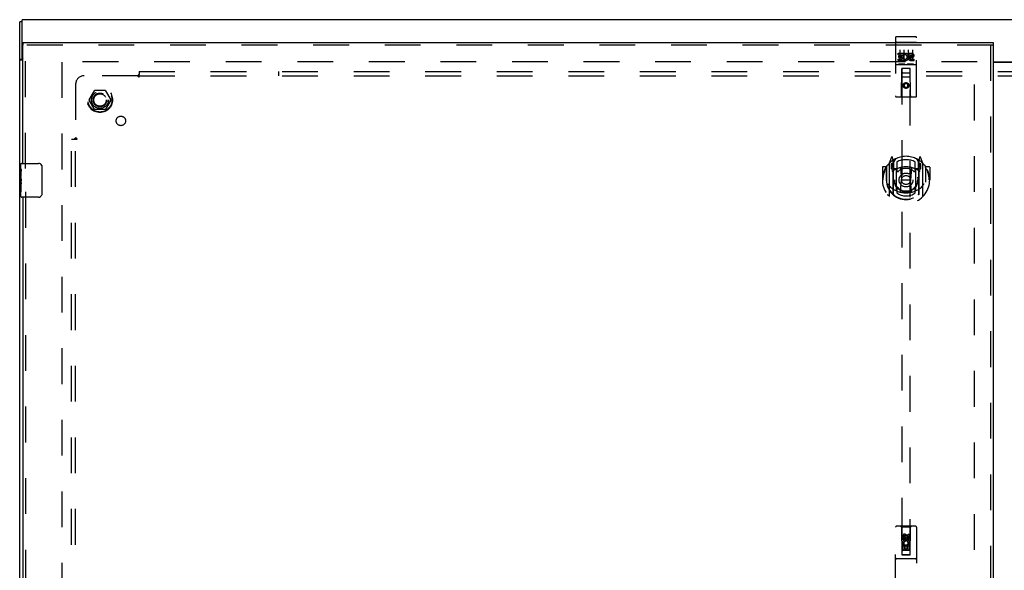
# Model space of a CAD drawing. Header units: inches. Extents: x 0 to 192, y 0 to 125.
# Tile 9 of 21: x 29 to 58, y 60 to 76. Entities that reach past the tile are written whole.
import ezdxf

# ---------------------------------------------------------------- set-up
doc = ezdxf.new("R2010")
doc.units = ezdxf.units.IN
doc.header["$LTSCALE"] = 10.584906
doc.header["$MEASUREMENT"] = 0
doc.linetypes.add('HIDDEN', pattern=[0.2, 0.1, -0.1])
doc.layers.get('0').update_dxf_attribs({"linetype": 'CONTINUOUS'})
for name, color, linetype in [('DEFAULT_2', 8, 'HIDDEN'), ('DOOR_ASSEMBLY_LEFT', 7, 'CONTINUOUS'), ('SUBPANEL', 7, 'CONTINUOUS')]:
    doc.layers.add(name, color=color, linetype=linetype)

msp = doc.modelspace()

# ---------------------------------------------------------------- linework, layer by layer
at = {"color": 3, "linetype": 'Continuous'}
for p, q in [((28.554, 40.362), (28.554, 76.236)), ((28.629, 75.184), (28.629, 76.299)), ((88.479, 76.299), (28.629, 76.299)), ((28.649, 75.097), (28.585, 75.097)), ((57.349, 75.049), (59.76, 75.049)), ((59.76, 75.034), (57.349, 75.034))]:
    msp.add_line(p, q, dxfattribs=at)
at = {"color": 7, "linetype": 'Continuous'}
for p, q in [((28.629, 76.236), (28.554, 76.236)), ((28.629, 75.122), (28.629, 75.184)), ((28.629, 75.122), (28.554, 75.122))]:
    msp.add_line(p, q, dxfattribs=at)
at = {"color": 3, "linetype": 'Continuous'}
msp.add_lwpolyline([(28.585, 75.097), (28.583, 75.098), (28.582, 75.1), (28.58, 75.101), (28.578, 75.102), (28.575, 75.104), (28.573, 75.105), (28.571, 75.106), (28.568, 75.107), (28.566, 75.109), (28.564, 75.11), (28.562, 75.111), (28.561, 75.112), (28.559, 75.114), (28.557, 75.115), (28.556, 75.116), (28.555, 75.118), (28.555, 75.119), (28.554, 75.12), (28.554, 75.121), (28.554, 75.122)], dxfattribs=at)
at = {"color": 7, "linetype": 'Continuous'}
for points in [[(28.634, 75.113), (28.633, 75.114), (28.632, 75.115), (28.631, 75.117), (28.63, 75.118), (28.63, 75.119), (28.63, 75.12), (28.629, 75.121), (28.629, 75.122)], [(28.64, 75.097), (28.641, 75.098), (28.641, 75.099), (28.641, 75.1), (28.641, 75.101), (28.641, 75.102), (28.64, 75.104), (28.64, 75.105), (28.639, 75.106), (28.638, 75.108), (28.638, 75.109), (28.637, 75.11), (28.636, 75.111), (28.634, 75.113)]]:
    msp.add_lwpolyline(points, dxfattribs=at)
at = {"color": 3, "linetype": 'Continuous'}
msp.add_arc((28.689, 75.184), 0.06, 180, 227.5001, dxfattribs=at)
at = {"layer": 'DEFAULT_2', "color": 8, "linetype": 'HIDDEN'}
for p, q in [((56.879, 75.049), (29.729, 75.049)), ((29.804, 75.047), (29.804, 41.551)), ((56.804, 41.564), (56.804, 75.034)), ((30.612, 73.929), (30.766, 74.197)), ((31.084, 74.202), (30.775, 74.202)), ((31.092, 74.197), (31.247, 73.929)), ((30.766, 73.652), (30.612, 73.919)), ((31.247, 73.919), (31.092, 73.652)), ((31.084, 73.647), (30.775, 73.647))]:
    msp.add_line(p, q, dxfattribs=at)
for radius in [0.372, 0.356, 0.204, 0.183]:
    msp.add_circle((30.929, 73.924), radius, dxfattribs=at)
for centre, start, end in [((30.775, 74.192), 90.0113, 149.988), ((31.084, 74.192), 30.0108, 89.9876), ((30.62, 73.924), 150.0117, 209.9873), ((31.238, 73.924), 330.0117, 29.9873), ((30.775, 73.657), 210.0108, 269.9876), ((31.084, 73.657), 270.0113, 329.988)]:
    msp.add_arc(centre, 0.01, start, end, dxfattribs=at)
at = {"layer": 'DOOR_ASSEMBLY_LEFT', "color": 8, "linetype": 'HIDDEN'}
for p, q in [((54.461, 75.767), (54.461, 74.042)), ((54.491, 75.797), (55.056, 75.797)), ((55.086, 74.042), (55.086, 75.767)), ((57.349, 75.549), (28.649, 75.549)), ((28.724, 71.894), (28.724, 75.549)), ((54.478, 75.638), (54.477, 75.638)), ((54.479, 75.638), (54.478, 75.638)), ((54.479, 75.638), (54.479, 75.638)), ((54.48, 75.638), (54.479, 75.638)), ((54.481, 75.638), (54.48, 75.638)), ((54.482, 75.638), (54.481, 75.638)), ((54.483, 75.638), (54.482, 75.638)), ((54.483, 75.638), (54.483, 75.638)), ((54.484, 75.638), (54.483, 75.638)), ((54.485, 75.638), (54.484, 75.638)), ((54.486, 75.638), (54.485, 75.638)), ((54.487, 75.638), (54.486, 75.638)), ((54.488, 75.639), (54.487, 75.638)), ((54.487, 75.638), (54.487, 75.638)), ((54.489, 75.639), (54.488, 75.639)), ((54.49, 75.639), (54.489, 75.639)), ((54.491, 75.639), (54.49, 75.639)), ((54.491, 75.639), (55.056, 75.639)), ((55.056, 75.639), (55.057, 75.639)), ((55.057, 75.639), (55.058, 75.639)), ((55.058, 75.639), (55.059, 75.639)), ((55.059, 75.639), (55.06, 75.638)), ((55.06, 75.638), (55.06, 75.638)), ((55.06, 75.638), (55.061, 75.638)), ((55.061, 75.638), (55.062, 75.638)), ((55.062, 75.638), (55.063, 75.638)), ((55.063, 75.638), (55.064, 75.638)), ((55.064, 75.638), (55.065, 75.638)), ((55.065, 75.638), (55.065, 75.638)), ((55.065, 75.638), (55.066, 75.638)), ((55.066, 75.638), (55.067, 75.638)), ((55.067, 75.638), (55.068, 75.638)), ((55.068, 75.638), (55.068, 75.638)), ((55.068, 75.638), (55.069, 75.638)), ((57.274, 75.549), (57.274, 41.049)), ((54.542, 75.261), (54.542, 75.304)), ((54.542, 75.304), (54.698, 75.304)), ((54.542, 75.261), (54.655, 75.261)), ((54.563, 75.176), (54.563, 75.219)), ((54.563, 75.219), (54.655, 75.219)), ((54.563, 75.176), (54.655, 75.176)), ((54.586, 75.405), (54.586, 75.099)), ((54.655, 75.219), (54.655, 75.261)), ((54.655, 75.133), (54.655, 75.176)), ((54.698, 75.126), (54.698, 75.304)), ((54.722, 75.256), (54.705, 75.295)), ((54.711, 75.405), (54.711, 75.099)), ((54.836, 75.405), (54.836, 75.099)), ((54.854, 75.261), (54.854, 75.304)), ((54.854, 75.304), (54.947, 75.304)), ((54.854, 75.261), (54.947, 75.261)), ((54.914, 75.176), (54.961, 75.176)), ((54.918, 75.217), (54.947, 75.217)), ((54.961, 75.405), (54.961, 75.099)), ((54.491, 74.969), (55.056, 74.969)), ((54.542, 75.091), (54.542, 75.133)), ((54.542, 75.133), (54.655, 75.133)), ((54.542, 75.091), (54.698, 75.091)), ((54.735, 74.985), (54.563, 74.985)), ((54.698, 75.126), (54.711, 75.145)), ((54.698, 75.091), (54.698, 75.103)), ((54.702, 75.101), (54.698, 75.103)), ((54.985, 74.985), (54.813, 74.985)), ((54.918, 75.133), (55.011, 75.133)), ((54.918, 75.091), (55.011, 75.091)), ((55.011, 75.091), (55.011, 75.133)), ((54.644, 74.042), (54.647, 74.852)), ((54.901, 74.602), (54.646, 74.602)), ((54.649, 74.852), (54.647, 74.852)), ((54.649, 74.852), (54.649, 60.468)), ((54.899, 74.852), (54.649, 74.852)), ((54.689, 74.727), (54.859, 74.727)), ((54.899, 60.468), (54.899, 74.852)), ((54.9, 74.852), (54.899, 74.852)), ((54.904, 74.042), (54.9, 74.852)), ((54.774, 74.423), (54.711, 74.387)), ((54.711, 74.387), (54.711, 74.315)), ((54.711, 74.387), (54.721, 74.382)), ((54.711, 74.315), (54.721, 74.321)), ((54.711, 74.315), (54.774, 74.279)), ((54.774, 74.412), (54.721, 74.382)), ((54.721, 74.382), (54.721, 74.321)), ((54.721, 74.321), (54.774, 74.291)), ((54.774, 74.423), (54.774, 74.412)), ((54.836, 74.387), (54.774, 74.423)), ((54.826, 74.382), (54.774, 74.412)), ((54.774, 74.291), (54.826, 74.321)), ((54.774, 74.279), (54.836, 74.315)), ((54.774, 74.279), (54.774, 74.291)), ((54.836, 74.387), (54.826, 74.382)), ((54.826, 74.321), (54.826, 74.382)), ((54.836, 74.315), (54.826, 74.321)), ((54.836, 74.315), (54.836, 74.387)), ((55.056, 74.012), (54.491, 74.012)), ((54.191, 71.947), (54.089, 71.947)), ((54.191, 71.947), (54.191, 71.559)), ((54.199, 71.932), (54.191, 71.947)), ((54.199, 71.949), (54.199, 71.492)), ((54.274, 72.042), (54.274, 71.075)), ((54.348, 72.228), (54.278, 72.053)), ((54.331, 72.038), (54.331, 71.888)), ((54.391, 72.038), (54.331, 72.038)), ((54.34, 72.01), (54.369, 71.964)), ((54.399, 72.018), (54.344, 72.018)), ((54.37, 72.129), (54.37, 72.128)), ((54.37, 72.128), (54.37, 72.128)), ((54.37, 72.128), (54.37, 72.128)), ((54.391, 72.145), (54.377, 72.225)), ((54.391, 71.129), (54.391, 72.145)), ((54.399, 72.078), (54.469, 72.187)), ((54.399, 71.133), (54.399, 72.137)), ((54.401, 72.112), (54.401, 71.905)), ((54.499, 72.09), (54.499, 71.837)), ((55.049, 71.837), (55.049, 72.09)), ((55.079, 72.187), (55.149, 72.078)), ((55.146, 71.905), (55.146, 72.112)), ((55.149, 71.133), (55.149, 72.137)), ((55.204, 72.018), (55.149, 72.018)), ((55.17, 72.225), (55.156, 72.145)), ((55.156, 72.145), (55.156, 71.129)), ((55.216, 72.038), (55.156, 72.038)), ((55.178, 72.128), (55.173, 72.131)), ((55.178, 71.964), (55.208, 72.01)), ((55.269, 72.053), (55.199, 72.228)), ((55.216, 71.888), (55.216, 72.038)), ((55.274, 71.075), (55.274, 72.042)), ((55.356, 71.947), (55.348, 71.932)), ((55.349, 71.949), (55.349, 71.492)), ((55.356, 71.559), (55.356, 71.947)), ((55.459, 71.947), (55.356, 71.947)), ((54.074, 71.932), (54.074, 71.559)), ((54.331, 71.888), (54.391, 71.888)), ((54.491, 71.887), (54.419, 71.887)), ((54.421, 71.885), (54.487, 71.885)), ((54.491, 71.245), (54.491, 71.877)), ((54.611, 71.903), (54.641, 71.559)), ((54.937, 71.903), (54.906, 71.559)), ((55.129, 71.887), (55.056, 71.887)), ((55.056, 71.877), (55.056, 71.245)), ((55.06, 71.885), (55.126, 71.885)), ((55.156, 71.888), (55.216, 71.888)), ((55.474, 71.932), (55.474, 71.559)), ((54.074, 71.559), (54.089, 71.559)), ((54.191, 71.559), (54.206, 71.559)), ((54.199, 71.492), (54.199, 71.489)), ((54.611, 71.219), (54.641, 71.559)), ((54.641, 71.559), (54.906, 71.559)), ((54.936, 71.219), (54.906, 71.559)), ((55.356, 71.559), (55.341, 71.559)), ((55.349, 71.492), (55.349, 71.489)), ((55.459, 71.559), (55.474, 71.559)), ((28.724, 71.204), (28.724, 45.394)), ((54.499, 71.276), (54.499, 71.173)), ((55.049, 71.173), (55.049, 71.276)), ((54.461, 59.424), (54.461, 61.282)), ((55.056, 61.312), (54.491, 61.312)), ((54.644, 61.282), (54.614, 61.312)), ((54.644, 61.282), (54.647, 60.472)), ((54.904, 61.282), (54.644, 61.282)), ((54.9, 60.472), (54.904, 61.282)), ((54.904, 61.282), (54.934, 61.312)), ((55.086, 61.282), (55.086, 59.424)), ((54.667, 60.922), (54.667, 61.014)), ((54.71, 60.922), (54.667, 60.922)), ((54.71, 61.014), (54.71, 60.922)), ((54.774, 61.043), (54.711, 61.007)), ((54.711, 61.007), (54.711, 60.935)), ((54.711, 61.007), (54.721, 61.002)), ((54.711, 60.935), (54.721, 60.941)), ((54.711, 60.935), (54.774, 60.899)), ((54.774, 61.032), (54.721, 61.002)), ((54.721, 61.002), (54.721, 60.941)), ((54.721, 60.941), (54.774, 60.911)), ((54.753, 60.986), (54.753, 61.014)), ((54.774, 61.043), (54.774, 61.032)), ((54.836, 61.007), (54.774, 61.043)), ((54.826, 61.002), (54.774, 61.032)), ((54.774, 60.911), (54.826, 60.941)), ((54.774, 60.899), (54.836, 60.935)), ((54.774, 60.899), (54.774, 60.911)), ((54.794, 61.028), (54.794, 60.982)), ((54.836, 61.007), (54.826, 61.002)), ((54.826, 60.941), (54.826, 61.002)), ((54.836, 60.935), (54.826, 60.941)), ((54.836, 60.935), (54.836, 61.007)), ((54.838, 60.986), (54.838, 61.078)), ((54.838, 61.078), (54.88, 61.078)), ((54.88, 61.078), (54.88, 60.986)), ((54.901, 60.722), (54.646, 60.722)), ((54.667, 60.609), (54.667, 60.766)), ((54.667, 60.766), (54.845, 60.766)), ((54.71, 60.609), (54.667, 60.609)), ((54.715, 60.79), (54.676, 60.773)), ((54.859, 60.597), (54.689, 60.597)), ((54.71, 60.723), (54.71, 60.609)), ((54.752, 60.723), (54.71, 60.723)), ((54.752, 60.631), (54.752, 60.723)), ((54.794, 60.631), (54.752, 60.631)), ((54.794, 60.723), (54.794, 60.631)), ((54.838, 60.723), (54.794, 60.723)), ((54.845, 60.766), (54.826, 60.779)), ((54.838, 60.609), (54.838, 60.723)), ((54.88, 60.609), (54.838, 60.609)), ((54.87, 60.769), (54.868, 60.766)), ((54.868, 60.766), (54.88, 60.766)), ((54.88, 60.766), (54.88, 60.609)), ((55.056, 60.347), (54.491, 60.347)), ((54.647, 60.472), (54.9, 60.472)), ((54.649, 60.476), (54.899, 60.476)), ((54.649, 60.468), (54.899, 60.468))]:
    msp.add_line(p, q, dxfattribs=at)
at = {"layer": 'DOOR_ASSEMBLY_LEFT', "color": 7, "linetype": 'Continuous'}
for p, q in [((28.649, 75.624), (28.649, 75.549)), ((57.349, 75.624), (57.349, 75.549)), ((28.589, 71.89), (28.589, 72.034)), ((28.604, 72.049), (29.114, 72.049)), ((29.214, 71.949), (29.214, 71.149)), ((28.589, 71.634), (28.589, 71.887)), ((28.598, 71.832), (28.589, 71.832)), ((28.589, 71.664), (28.599, 71.664)), ((28.599, 71.664), (28.599, 71.821)), ((28.589, 71.064), (28.589, 71.632)), ((28.592, 71.601), (28.589, 71.601)), ((28.589, 71.47), (28.598, 71.47)), ((28.589, 71.434), (28.599, 71.434)), ((28.589, 71.371), (28.599, 71.371)), ((28.599, 71.481), (28.599, 71.534)), ((28.599, 71.203), (28.599, 71.434)), ((28.589, 71.203), (28.599, 71.203)), ((29.114, 71.049), (28.604, 71.049))]:
    msp.add_line(p, q, dxfattribs=at)
at = {"layer": 'DOOR_ASSEMBLY_LEFT', "color": 3, "linetype": 'Continuous'}
for p, q in [((28.649, 75.624), (57.349, 75.624)), ((28.649, 72.049), (28.649, 75.549)), ((57.349, 75.549), (57.349, 41.049)), ((28.649, 71.049), (28.649, 45.549))]:
    msp.add_line(p, q, dxfattribs=at)
at = {"layer": 'DOOR_ASSEMBLY_LEFT', "color": 8, "linetype": 'HIDDEN'}
for points in [[(54.477, 75.638), (54.477, 75.638), (54.476, 75.638), (54.476, 75.638), (54.476, 75.637), (54.475, 75.637), (54.475, 75.637), (54.475, 75.637), (54.474, 75.637), (54.474, 75.637), (54.474, 75.637), (54.473, 75.637), (54.473, 75.637), (54.473, 75.637), (54.472, 75.637), (54.472, 75.637), (54.472, 75.637), (54.471, 75.637), (54.471, 75.637), (54.471, 75.637), (54.47, 75.636), (54.47, 75.636), (54.47, 75.636), (54.469, 75.636), (54.469, 75.636), (54.469, 75.636), (54.469, 75.636), (54.468, 75.636), (54.468, 75.636), (54.468, 75.636), (54.468, 75.636), (54.467, 75.636), (54.467, 75.635), (54.467, 75.635), (54.467, 75.635), (54.466, 75.635), (54.466, 75.635), (54.466, 75.635), (54.466, 75.635), (54.465, 75.635), (54.465, 75.635), (54.465, 75.635), (54.465, 75.635), (54.465, 75.635), (54.464, 75.634), (54.464, 75.634), (54.464, 75.634), (54.464, 75.634), (54.464, 75.634), (54.464, 75.634), (54.463, 75.634), (54.463, 75.634), (54.463, 75.634), (54.463, 75.634), (54.463, 75.633), (54.463, 75.633), (54.463, 75.633), (54.462, 75.633), (54.462, 75.633), (54.462, 75.633), (54.462, 75.633), (54.462, 75.633), (54.462, 75.633), (54.462, 75.633), (54.462, 75.632), (54.462, 75.632), (54.462, 75.632), (54.462, 75.632), (54.461, 75.632), (54.461, 75.632), (54.461, 75.632), (54.461, 75.632), (54.461, 75.632), (54.461, 75.632), (54.461, 75.631), (54.461, 75.631), (54.461, 75.631), (54.461, 75.631)], [(55.069, 75.638), (55.07, 75.638), (55.07, 75.638), (55.071, 75.638), (55.071, 75.638), (55.071, 75.638), (55.072, 75.637), (55.072, 75.637), (55.073, 75.637), (55.073, 75.637), (55.073, 75.637), (55.074, 75.637), (55.074, 75.637), (55.074, 75.637), (55.075, 75.637), (55.075, 75.637), (55.075, 75.637), (55.076, 75.637), (55.076, 75.637), (55.076, 75.637), (55.077, 75.637), (55.077, 75.637), (55.077, 75.636), (55.077, 75.636), (55.078, 75.636), (55.078, 75.636), (55.078, 75.636), (55.079, 75.636), (55.079, 75.636), (55.079, 75.636), (55.079, 75.636), (55.08, 75.636), (55.08, 75.636), (55.08, 75.636), (55.08, 75.635), (55.081, 75.635), (55.081, 75.635), (55.081, 75.635), (55.081, 75.635), (55.082, 75.635), (55.082, 75.635), (55.082, 75.635), (55.082, 75.635), (55.082, 75.635), (55.083, 75.635), (55.083, 75.635), (55.083, 75.634), (55.083, 75.634), (55.083, 75.634), (55.084, 75.634), (55.084, 75.634), (55.084, 75.634), (55.084, 75.634), (55.084, 75.634), (55.084, 75.634), (55.085, 75.634), (55.085, 75.633), (55.085, 75.633), (55.085, 75.633), (55.085, 75.633), (55.085, 75.633), (55.085, 75.633), (55.085, 75.633), (55.085, 75.633), (55.086, 75.633), (55.086, 75.633), (55.086, 75.632), (55.086, 75.632), (55.086, 75.632), (55.086, 75.632), (55.086, 75.632), (55.086, 75.632), (55.086, 75.632), (55.086, 75.632), (55.086, 75.632), (55.086, 75.632), (55.086, 75.631), (55.086, 75.631), (55.086, 75.631), (55.086, 75.631)], [(54.563, 74.985), (54.563, 74.985), (54.562, 74.985), (54.562, 74.985), (54.562, 74.985), (54.562, 74.985), (54.562, 74.985), (54.561, 74.985), (54.561, 74.985), (54.561, 74.985), (54.561, 74.985), (54.561, 74.985), (54.56, 74.985), (54.56, 74.985), (54.56, 74.985), (54.56, 74.985), (54.56, 74.985), (54.56, 74.985), (54.56, 74.985), (54.559, 74.985), (54.559, 74.985), (54.559, 74.985), (54.559, 74.985), (54.559, 74.985), (54.559, 74.985), (54.558, 74.985), (54.558, 74.985), (54.558, 74.985), (54.558, 74.985), (54.558, 74.985), (54.558, 74.985), (54.558, 74.985), (54.558, 74.985), (54.558, 74.985), (54.557, 74.985), (54.557, 74.985), (54.557, 74.985), (54.557, 74.985), (54.557, 74.985), (54.557, 74.985), (54.557, 74.985), (54.557, 74.986), (54.557, 74.986), (54.556, 74.986), (54.556, 74.986), (54.556, 74.986), (54.556, 74.986)], [(54.741, 74.986), (54.741, 74.986), (54.741, 74.986), (54.741, 74.986), (54.741, 74.986), (54.741, 74.986), (54.741, 74.985), (54.741, 74.985), (54.74, 74.985), (54.74, 74.985), (54.74, 74.985), (54.74, 74.985), (54.74, 74.985), (54.74, 74.985), (54.74, 74.985), (54.74, 74.985), (54.74, 74.985), (54.739, 74.985), (54.739, 74.985), (54.739, 74.985), (54.739, 74.985), (54.739, 74.985), (54.739, 74.985), (54.739, 74.985), (54.739, 74.985), (54.738, 74.985), (54.738, 74.985), (54.738, 74.985), (54.738, 74.985), (54.738, 74.985), (54.738, 74.985), (54.737, 74.985), (54.737, 74.985), (54.737, 74.985), (54.737, 74.985), (54.737, 74.985), (54.737, 74.985), (54.736, 74.985), (54.736, 74.985), (54.736, 74.985), (54.736, 74.985), (54.736, 74.985), (54.735, 74.985), (54.735, 74.985), (54.735, 74.985), (54.735, 74.985)], [(54.813, 74.985), (54.813, 74.985), (54.812, 74.985), (54.812, 74.985), (54.812, 74.985), (54.812, 74.985), (54.812, 74.985), (54.811, 74.985), (54.811, 74.985), (54.811, 74.985), (54.811, 74.985), (54.811, 74.985), (54.81, 74.985), (54.81, 74.985), (54.81, 74.985), (54.81, 74.985), (54.81, 74.985), (54.81, 74.985), (54.81, 74.985), (54.809, 74.985), (54.809, 74.985), (54.809, 74.985), (54.809, 74.985), (54.809, 74.985), (54.809, 74.985), (54.809, 74.985), (54.808, 74.985), (54.808, 74.985), (54.808, 74.985), (54.808, 74.985), (54.808, 74.985), (54.808, 74.985), (54.808, 74.985), (54.808, 74.985), (54.807, 74.985), (54.807, 74.985), (54.807, 74.985), (54.807, 74.985), (54.807, 74.985), (54.807, 74.985), (54.807, 74.985), (54.807, 74.986), (54.807, 74.986), (54.806, 74.986), (54.806, 74.986), (54.806, 74.986), (54.806, 74.986)], [(54.991, 74.986), (54.991, 74.986), (54.991, 74.986), (54.991, 74.986), (54.991, 74.986), (54.991, 74.986), (54.991, 74.985), (54.991, 74.985), (54.99, 74.985), (54.99, 74.985), (54.99, 74.985), (54.99, 74.985), (54.99, 74.985), (54.99, 74.985), (54.99, 74.985), (54.99, 74.985), (54.99, 74.985), (54.989, 74.985), (54.989, 74.985), (54.989, 74.985), (54.989, 74.985), (54.989, 74.985), (54.989, 74.985), (54.989, 74.985), (54.989, 74.985), (54.988, 74.985), (54.988, 74.985), (54.988, 74.985), (54.988, 74.985), (54.988, 74.985), (54.988, 74.985), (54.987, 74.985), (54.987, 74.985), (54.987, 74.985), (54.987, 74.985), (54.987, 74.985), (54.987, 74.985), (54.986, 74.985), (54.986, 74.985), (54.986, 74.985), (54.986, 74.985), (54.986, 74.985), (54.985, 74.985), (54.985, 74.985), (54.985, 74.985), (54.985, 74.985)], [(54.228, 71.997), (54.229, 71.998), (54.23, 71.999), (54.23, 72), (54.231, 72.001), (54.232, 72.001), (54.233, 72.002), (54.233, 72.003), (54.234, 72.004), (54.235, 72.005), (54.236, 72.005), (54.236, 72.006), (54.237, 72.007), (54.238, 72.007), (54.239, 72.008), (54.24, 72.009), (54.24, 72.009), (54.241, 72.01), (54.242, 72.011), (54.243, 72.011), (54.244, 72.012), (54.245, 72.013), (54.245, 72.013), (54.246, 72.014), (54.247, 72.014), (54.248, 72.015), (54.249, 72.015), (54.25, 72.016), (54.251, 72.016), (54.252, 72.017), (54.252, 72.017), (54.253, 72.018), (54.254, 72.018), (54.255, 72.019), (54.256, 72.019)], [(55.291, 72.019), (55.292, 72.019), (55.293, 72.018), (55.294, 72.018), (55.295, 72.017), (55.296, 72.017), (55.297, 72.016), (55.298, 72.016), (55.299, 72.015), (55.299, 72.015), (55.3, 72.014), (55.301, 72.014), (55.302, 72.013), (55.303, 72.013), (55.304, 72.012), (55.305, 72.011), (55.305, 72.011), (55.306, 72.01), (55.307, 72.009), (55.308, 72.009), (55.309, 72.008), (55.31, 72.007), (55.31, 72.007), (55.311, 72.006), (55.312, 72.005), (55.313, 72.005), (55.313, 72.004), (55.314, 72.003), (55.315, 72.002), (55.316, 72.001), (55.316, 72.001), (55.317, 72), (55.318, 71.999), (55.318, 71.998), (55.319, 71.997)], [(54.241, 71.445), (54.244, 71.44), (54.247, 71.435), (54.25, 71.43), (54.253, 71.425), (54.256, 71.421), (54.259, 71.417), (54.261, 71.413), (54.264, 71.409), (54.267, 71.405), (54.269, 71.401), (54.272, 71.398), (54.274, 71.395), (54.276, 71.391), (54.279, 71.388), (54.281, 71.385), (54.283, 71.383), (54.285, 71.38), (54.287, 71.377), (54.289, 71.375), (54.291, 71.372), (54.293, 71.37), (54.295, 71.367), (54.297, 71.365), (54.299, 71.363), (54.301, 71.361), (54.303, 71.359), (54.305, 71.357), (54.307, 71.356), (54.308, 71.354), (54.31, 71.352), (54.312, 71.351), (54.313, 71.349), (54.315, 71.348), (54.316, 71.346), (54.318, 71.345), (54.319, 71.344)], [(55.228, 71.344), (55.23, 71.345), (55.231, 71.346), (55.233, 71.348), (55.234, 71.349), (55.236, 71.351), (55.238, 71.352), (55.239, 71.354), (55.241, 71.356), (55.243, 71.357), (55.244, 71.359), (55.246, 71.361), (55.248, 71.363), (55.25, 71.365), (55.252, 71.367), (55.254, 71.37), (55.256, 71.372), (55.258, 71.375), (55.26, 71.377), (55.262, 71.38), (55.264, 71.382), (55.267, 71.385), (55.269, 71.388), (55.271, 71.391), (55.274, 71.395), (55.276, 71.398), (55.278, 71.401), (55.281, 71.405), (55.283, 71.409), (55.286, 71.413), (55.289, 71.417), (55.291, 71.421), (55.294, 71.425), (55.297, 71.43), (55.3, 71.435), (55.303, 71.44), (55.306, 71.445)], [(54.256, 71.098), (54.255, 71.098), (54.254, 71.099), (54.253, 71.099), (54.252, 71.1), (54.252, 71.1), (54.251, 71.101), (54.25, 71.101), (54.249, 71.102), (54.248, 71.102), (54.247, 71.103), (54.246, 71.103), (54.245, 71.104), (54.245, 71.104), (54.244, 71.105), (54.243, 71.106), (54.242, 71.106), (54.241, 71.107), (54.24, 71.108), (54.24, 71.108), (54.239, 71.109), (54.238, 71.11), (54.237, 71.11), (54.236, 71.111), (54.236, 71.112), (54.235, 71.113), (54.234, 71.113), (54.233, 71.114), (54.233, 71.115), (54.232, 71.116), (54.231, 71.116), (54.23, 71.117), (54.23, 71.118), (54.229, 71.119), (54.228, 71.12)], [(54.962, 71.202), (54.956, 71.2), (54.951, 71.199), (54.945, 71.197), (54.94, 71.196), (54.935, 71.195), (54.929, 71.194), (54.924, 71.192), (54.918, 71.191), (54.913, 71.19), (54.907, 71.189), (54.902, 71.188), (54.896, 71.187), (54.891, 71.186), (54.885, 71.185), (54.88, 71.184), (54.874, 71.183), (54.869, 71.182), (54.863, 71.182), (54.857, 71.181), (54.852, 71.18), (54.846, 71.18), (54.841, 71.179), (54.835, 71.179), (54.83, 71.178), (54.824, 71.178), (54.818, 71.177), (54.813, 71.177), (54.807, 71.177), (54.802, 71.177), (54.796, 71.176), (54.791, 71.176), (54.785, 71.176), (54.779, 71.176), (54.774, 71.176), (54.768, 71.176), (54.763, 71.176), (54.757, 71.176), (54.751, 71.176), (54.746, 71.177), (54.74, 71.177), (54.735, 71.177), (54.729, 71.177), (54.723, 71.178), (54.718, 71.178), (54.712, 71.179), (54.707, 71.179), (54.701, 71.18), (54.696, 71.18), (54.69, 71.181), (54.684, 71.182), (54.679, 71.182), (54.673, 71.183), (54.668, 71.184), (54.662, 71.185), (54.657, 71.186), (54.651, 71.187), (54.646, 71.188), (54.64, 71.189), (54.635, 71.19), (54.629, 71.191), (54.624, 71.192), (54.618, 71.194), (54.613, 71.195), (54.607, 71.196), (54.602, 71.197), (54.597, 71.199), (54.591, 71.2), (54.586, 71.202)], [(55.319, 71.12), (55.318, 71.119), (55.318, 71.118), (55.317, 71.117), (55.316, 71.116), (55.316, 71.116), (55.315, 71.115), (55.314, 71.114), (55.313, 71.113), (55.313, 71.113), (55.312, 71.112), (55.311, 71.111), (55.31, 71.11), (55.31, 71.11), (55.309, 71.109), (55.308, 71.108), (55.307, 71.108), (55.306, 71.107), (55.305, 71.106), (55.305, 71.106), (55.304, 71.105), (55.303, 71.104), (55.302, 71.104), (55.301, 71.103), (55.3, 71.103), (55.299, 71.102), (55.299, 71.102), (55.298, 71.101), (55.297, 71.101), (55.296, 71.1), (55.295, 71.1), (55.294, 71.099), (55.293, 71.099), (55.292, 71.098), (55.291, 71.098)]]:
    msp.add_lwpolyline(points, dxfattribs=at)
at = {"layer": 'DOOR_ASSEMBLY_LEFT', "color": 7, "linetype": 'Continuous'}
for points in [[(29.207, 71.985), (29.209, 71.98), (29.211, 71.974), (29.212, 71.968), (29.213, 71.962), (29.213, 71.955), (29.214, 71.949)], [(28.589, 71.89), (28.589, 71.887), (28.589, 71.882), (28.59, 71.877), (28.591, 71.871), (28.593, 71.864), (28.594, 71.857), (28.596, 71.848), (28.597, 71.839)], [(28.597, 71.839), (28.598, 71.83), (28.599, 71.821)], [(28.589, 71.634), (28.589, 71.627), (28.59, 71.619), (28.59, 71.611), (28.591, 71.602)], [(28.591, 71.602), (28.595, 71.575), (28.596, 71.566), (28.597, 71.558), (28.598, 71.549), (28.598, 71.541), (28.599, 71.534)], [(28.599, 71.481), (28.598, 71.474), (28.598, 71.468), (28.597, 71.462), (28.597, 71.456), (28.596, 71.45), (28.596, 71.445)], [(29.214, 71.149), (29.213, 71.143), (29.213, 71.137), (29.212, 71.13), (29.211, 71.124), (29.209, 71.119), (29.207, 71.113)]]:
    msp.add_lwpolyline(points, dxfattribs=at)
at = {"layer": 'DOOR_ASSEMBLY_LEFT', "color": 8, "linetype": 'HIDDEN'}
for centre, radius in [((54.774, 74.352), 0.085), ((54.774, 74.352), 0.0845), ((54.774, 71.557), 0.35), ((54.774, 71.557), 0.335), ((54.774, 71.557), 0.205), ((54.774, 71.557), 0.133), ((54.774, 60.972), 0.085), ((54.774, 60.972), 0.0845)]:
    msp.add_circle(centre, radius, dxfattribs=at)
for centre, radius, start, end in [((54.491, 75.767), 0.03, 90, 180), ((55.056, 75.767), 0.03, 0, 90), ((54.748, 75.197), 0.107, 244.2636, 113.4027), ((54.748, 75.197), 0.0639, 234.8895, 113.4026), ((54.918, 75.154), 0.0635, 90, 270), ((54.918, 75.155), 0.0219, 100.307, 270), ((54.947, 75.239), 0.0644, 282.2995, 90.0775), ((54.947, 75.239), 0.0219, 269.9011, 90), ((54.491, 74.939), 0.03, 90, 180), ((55.056, 74.939), 0.03, 0, 90), ((54.689, 74.812), 0.04, 90, 180), ((54.689, 74.767), 0.04, 180, 270), ((54.859, 74.812), 0.04, 0, 90), ((54.859, 74.767), 0.04, 270, 360), ((54.491, 74.042), 0.03, 180, 270), ((54.614, 74.042), 0.03, 270, 360), ((54.934, 74.042), 0.03, 180, 270), ((55.056, 74.042), 0.03, 270, 360), ((54.774, 71.557), 0.7, 35.2961, 144.7039), ((54.362, 72.223), 0.015, 10, 158.1959), ((55.185, 72.223), 0.015, 21.8041, 170), ((54.774, 71.559), 0.7, 125.5126, 54.4874), ((54.089, 71.932), 0.015, 90, 180), ((54.219, 71.949), 0.02, 144.7039, 180), ((54.289, 72.042), 0.015, 135.0748, 180), ((54.344, 72.013), 0.005, 90, 212.6792), ((54.774, 71.246), 0.7, 53.2319, 126.7681), ((54.379, 72.112), 0.02, 0, 125.5126), ((54.211, 71.863), 0.188, 0, 32.6792), ((54.381, 72.112), 0.02, 0, 125.2543), ((54.419, 72.137), 0.02, 121.4688, 179.9992), ((54.774, 71.557), 0.6, 62.7204, 117.2796), ((55.129, 72.137), 0.02, 0, 58.5295), ((55.166, 72.112), 0.02, 54.7457, 180), ((55.169, 72.112), 0.02, 54.4874, 180), ((55.337, 71.863), 0.188, 147.3208, 180), ((55.204, 72.013), 0.005, 327.3208, 90), ((55.259, 72.042), 0.015, 0, 44.9252), ((55.329, 71.949), 0.02, 0, 35.2961), ((55.459, 71.932), 0.015, 0, 90), ((54.774, 71.559), 0.685, 146.9885, 180), ((54.419, 71.907), 0.02, 180, 270), ((54.421, 71.905), 0.02, 180, 270), ((54.487, 71.905), 0.02, 270, 293.464), ((54.506, 71.877), 0.015, 112.9863, 180), ((54.774, 71.244), 0.7, 66.536, 113.464), ((54.529, 71.837), 0.03, 180, 311.1261), ((54.774, 71.557), 0.343, 48.8739, 131.1261), ((54.591, 71.901), 0.02, 5.0796, 105.6131), ((54.957, 71.901), 0.02, 74.3869, 174.9204), ((55.019, 71.837), 0.03, 228.8739, 360), ((55.041, 71.877), 0.015, 0, 67.0137), ((55.06, 71.905), 0.02, 246.536, 270), ((55.126, 71.905), 0.02, 270, 360), ((55.129, 71.907), 0.02, 270, 360), ((54.774, 71.559), 0.685, 0, 33.0115), ((54.774, 71.561), 0.583, 180.2464, 359.7536), ((54.219, 71.492), 0.02, 180, 187.6622), ((54.774, 71.567), 0.58, 187.6622, 352.3378), ((55.329, 71.492), 0.02, 352.3378, 360), ((54.289, 71.075), 0.015, 180, 224.9252), ((54.774, 71.876), 0.7, 229.529, 310.471), ((54.406, 71.129), 0.015, 180, 229.6413), ((54.419, 71.133), 0.02, 180, 230.6594), ((54.506, 71.245), 0.015, 180, 247.0137), ((54.529, 71.276), 0.03, 48.8739, 180), ((54.774, 71.567), 0.48, 235.0461, 304.9539), ((54.774, 71.557), 0.343, 228.8739, 311.1261), ((54.591, 71.221), 0.02, 254.4248, 354.9204), ((54.956, 71.221), 0.02, 185.0796, 285.5752), ((55.019, 71.276), 0.03, 0, 131.1261), ((55.041, 71.245), 0.015, 292.9863, 360), ((55.129, 71.133), 0.02, 309.3378, 359.9984), ((55.141, 71.129), 0.015, 310.3587, 360), ((55.259, 71.075), 0.015, 315.0748, 360), ((54.491, 61.282), 0.03, 90, 180), ((55.056, 61.282), 0.03, 0, 90), ((54.731, 61.014), 0.0644, 12.2995, 180.0775), ((54.774, 60.815), 0.107, 334.2636, 203.4027), ((54.731, 61.014), 0.0219, 359.9011, 180), ((54.774, 60.815), 0.0639, 324.8895, 203.4026), ((54.817, 60.986), 0.0635, 180, 360), ((54.816, 60.986), 0.0219, 190.307, 360), ((54.689, 60.557), 0.04, 90, 180), ((54.859, 60.557), 0.04, 0, 90), ((54.491, 60.377), 0.03, 180, 270), ((54.689, 60.512), 0.04, 180, 270), ((54.859, 60.512), 0.04, 270, 360), ((55.056, 60.377), 0.03, 270, 360)]:
    msp.add_arc(centre, radius, start, end, dxfattribs=at)
at = {"layer": 'DOOR_ASSEMBLY_LEFT', "color": 7, "linetype": 'Continuous'}
for centre, radius, start, end in [((28.604, 72.034), 0.015, 90, 180), ((29.114, 71.949), 0.1, 21.1999, 90), ((29.114, 71.149), 0.1, 270, 338.7946), ((28.604, 71.064), 0.015, 180, 270)]:
    msp.add_arc(centre, radius, start, end, dxfattribs=at)
msp.add_ellipse((28.789, 71.467), major_axis=(0.2, 0), ratio=0.432808, start_param=-3.141593, end_param=-2.879776, dxfattribs=at)
at = {"layer": 'SUBPANEL', "color": 8, "linetype": 'HIDDEN'}
for p, q in [((32.05, 74.643), (30.46, 74.643)), ((32.068, 74.661), (32.062, 74.655)), ((32.085, 74.768), (32.085, 74.681)), ((32.085, 74.768), (85.023, 74.768)), ((32.085, 74.602), (32.085, 74.681)), ((32.085, 74.643), (85.023, 74.643)), ((36.21, 74.768), (36.21, 74.643)), ((30.21, 74.393), (30.21, 72.803)), ((30.085, 43.83), (30.085, 72.768)), ((30.085, 72.768), (30.172, 72.768)), ((30.172, 72.768), (30.251, 72.768)), ((30.21, 43.83), (30.21, 72.768))]:
    msp.add_line(p, q, dxfattribs=at)
for points in [[(32.062, 74.655), (32.06, 74.653), (32.058, 74.651), (32.056, 74.649), (32.055, 74.648), (32.053, 74.646), (32.051, 74.644), (32.05, 74.643)], [(32.063, 74.623), (32.06, 74.628), (32.059, 74.63), (32.057, 74.633), (32.056, 74.635), (32.054, 74.637), (32.053, 74.639), (32.052, 74.641), (32.05, 74.643)], [(32.085, 74.602), (32.084, 74.603), (32.082, 74.603), (32.08, 74.604), (32.079, 74.605), (32.077, 74.606), (32.076, 74.607), (32.074, 74.609), (32.073, 74.61), (32.071, 74.612), (32.07, 74.614), (32.068, 74.615), (32.067, 74.617), (32.066, 74.619), (32.064, 74.621), (32.063, 74.623)], [(32.085, 74.681), (32.084, 74.679), (32.082, 74.677), (32.081, 74.675), (32.079, 74.673), (32.078, 74.671), (32.076, 74.669), (32.075, 74.668), (32.073, 74.666), (32.072, 74.665), (32.07, 74.663), (32.068, 74.661)], [(30.172, 72.768), (30.174, 72.769), (30.176, 72.771), (30.178, 72.773), (30.18, 72.774), (30.182, 72.776), (30.184, 72.777), (30.186, 72.779), (30.187, 72.78), (30.189, 72.782), (30.19, 72.783), (30.192, 72.785)], [(30.192, 72.785), (30.198, 72.791), (30.2, 72.793), (30.202, 72.795), (30.204, 72.797), (30.206, 72.799), (30.207, 72.8), (30.209, 72.802), (30.21, 72.803)], [(30.225, 72.793), (30.223, 72.794), (30.22, 72.796), (30.218, 72.797), (30.216, 72.799), (30.214, 72.8), (30.212, 72.802), (30.21, 72.803)], [(30.251, 72.768), (30.251, 72.77), (30.25, 72.771), (30.249, 72.773), (30.248, 72.774), (30.247, 72.776), (30.246, 72.778), (30.245, 72.779), (30.243, 72.781), (30.241, 72.782), (30.24, 72.784), (30.238, 72.785), (30.236, 72.786), (30.234, 72.788), (30.232, 72.789), (30.23, 72.79), (30.225, 72.793)]]:
    msp.add_lwpolyline(points, dxfattribs=at)
for centre, radius in [((30.929, 73.924), 0.25), ((31.548, 73.305), 0.141)]:
    msp.add_circle(centre, radius, dxfattribs=at)
msp.add_arc((30.46, 74.393), 0.25, 90, 180, dxfattribs=at)

doc.saveas('drawing.dxf')
